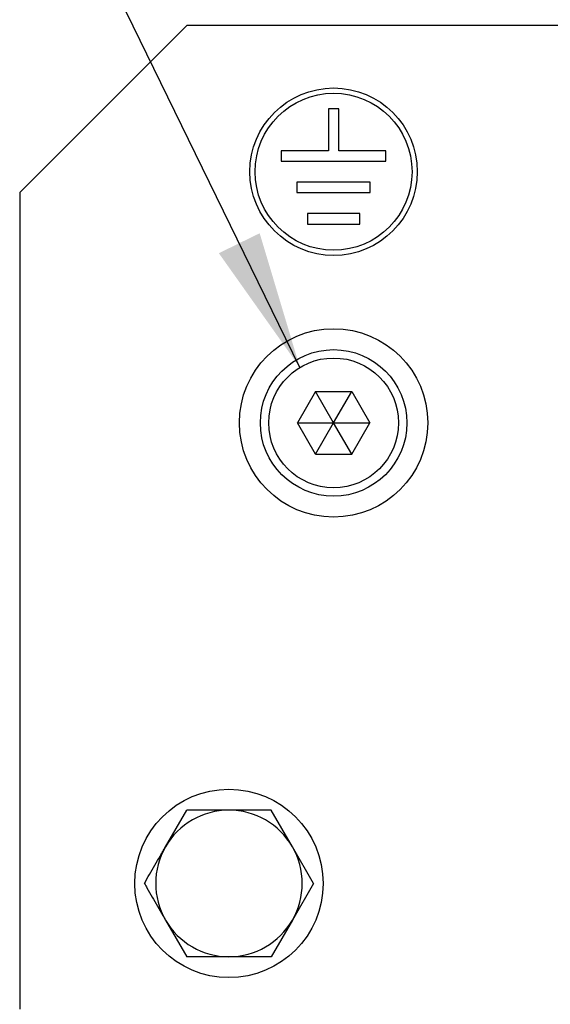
# Model space of a CAD drawing. Header units: millimetres. Extents: x 5 to 418, y 2 to 292.
# Tile 11 of 43: x 81 to 94, y 226 to 249. Entities that reach past the tile are written whole.
import ezdxf

# ---------------------------------------------------------------- set-up
doc = ezdxf.new("R2010")
doc.units = ezdxf.units.MM
doc.layers.add('SLD-0', color=7, linetype='Continuous')
doc.dimstyles.new('SLDDIMSTYLE1', dxfattribs={"dimtxt": 0.18, "dimasz": 3.302, "dimexe": 0, "dimexo": 0.0625, "dimgap": 0, "dimtad": 0, "dimtih": 1, "dimtoh": 1, "dimdec": 0, "dimrnd": 1e-09, "dimzin": 0, "dimdsep": 46, "dimtxsty": 'Standard', "dimsah": 1, "dimcen": 0.09, "dimadec": 0, "dimazin": 0, "dimtfac": 3.302, "dimtdec": 0, "dimtofl": 0, "dimtmove": 0, "dimatfit": 3, "dimfxl": 1, "dimfrac": 2, "dimtolj": 1, "dimtzin": 0, "dimarcsym": 0})

msp = doc.modelspace()

# ---------------------------------------------------------------- linework, layer by layer
at = {"color": 7, "linetype": 'Continuous', "lineweight": 25}
for p, q in [((85.1224, 249.2697), (81.1224, 245.2697)), ((85.1224, 249.2697), (94.1224, 249.2697)), ((88.7474, 247.2697), (88.4974, 247.2697)), ((88.4974, 247.2697), (88.4974, 246.2697)), ((88.7474, 246.2697), (88.7474, 247.2697)), ((88.4974, 246.2697), (87.3724, 246.2697)), ((87.3724, 246.2697), (87.3724, 246.0197)), ((89.8724, 246.2697), (88.7474, 246.2697)), ((89.8724, 246.0197), (89.8724, 246.2697)), ((87.3724, 246.0197), (89.8724, 246.0197)), ((89.4974, 245.5197), (87.7474, 245.5197)), ((87.7474, 245.5197), (87.7474, 245.2697)), ((89.4974, 245.2697), (89.4974, 245.5197)), ((81.1224, 245.2697), (81.1224, 225.7697)), ((87.7474, 245.2697), (89.4974, 245.2697)), ((89.2474, 244.7697), (87.9974, 244.7697)), ((87.9974, 244.7697), (87.9974, 244.5197)), ((89.2474, 244.5197), (89.2474, 244.7697)), ((87.9974, 244.5197), (89.2474, 244.5197)), ((88.1893, 240.5197), (87.7563, 239.7697)), ((88.1893, 240.5197), (89.0554, 240.5197)), ((88.6224, 239.7697), (88.1893, 240.5197)), ((88.6224, 239.7697), (89.0554, 240.5197)), ((89.0554, 240.5197), (89.4884, 239.7697)), ((88.1893, 239.0197), (87.7563, 239.7697)), ((87.7563, 239.7697), (88.6224, 239.7697)), ((88.1893, 239.0197), (88.6224, 239.7697)), ((88.6224, 239.7697), (89.4884, 239.7697)), ((89.0554, 239.0197), (88.6224, 239.7697)), ((89.0554, 239.0197), (89.4884, 239.7697)), ((88.1893, 239.0197), (89.0554, 239.0197)), ((84.6068, 229.6447), (85.112, 230.5197)), ((87.6379, 229.6447), (87.1327, 230.5197)), ((88.1431, 228.7697), (87.6379, 229.6447)), ((88.1431, 228.7697), (87.6379, 227.8947)), ((84.6068, 227.8947), (85.112, 227.0197)), ((87.6379, 227.8947), (87.1327, 227.0197))]:
    msp.add_line(p, q, dxfattribs=at)
for centre, radius in [((88.6224, 245.7697), 2), ((88.6224, 245.7697), 1.875), ((88.6224, 239.7697), 2.25), ((88.6224, 239.7697), 1.75), ((88.6224, 239.7697), 1.55), ((86.1224, 228.7697), 2.25)]:
    msp.add_circle(centre, radius, dxfattribs=at)
for start, end in [(90, 150), (30, 90), (150, 210), (330, 30), (210, 270), (270, 330)]:
    msp.add_arc((86.1224, 228.7697), 1.75, start, end, dxfattribs=at)
for points, knots in [([(86.1224, 230.5197), (85.8668, 230.5197), (85.5278, 230.5197), (85.1941, 230.5197), (85.112, 230.5197)], [0, 0, 0, 0, 0.754038, 1, 1, 1, 1]), ([(87.1327, 230.5197), (87.1224, 230.5197), (87.0718, 230.5197), (86.9808, 230.5197), (86.8596, 230.5197), (86.7379, 230.5197), (86.6157, 230.5197), (86.4929, 230.5197), (86.3697, 230.5197), (86.2461, 230.5197), (86.1636, 230.5197), (86.1224, 230.5197)], [0, 0, 0, 0, 0.0310786, 0.1516415, 0.2722413, 0.3929699, 0.5137502, 0.6351333, 0.7565841, 0.8782528, 1, 1, 1, 1]), ([(84.1016, 228.7697), (84.1432, 228.8417), (84.2265, 228.986), (84.3525, 229.2042), (84.4581, 229.3871), (84.543, 229.5341), (84.5855, 229.6078), (84.6068, 229.6447)], [0, 0, 0, 0, 0.2491647, 0.4987808, 0.7489967, 0.8743105, 1, 1, 1, 1]), ([(84.1016, 228.7697), (84.1224, 228.7337), (84.1847, 228.6257), (84.2893, 228.4446), (84.4157, 228.2256), (84.5217, 228.042), (84.5855, 227.9315), (84.6068, 227.8947)], [0, 0, 0, 0, 0.1244352, 0.373609, 0.6235455, 0.8743097, 1, 1, 1, 1]), ([(86.1224, 227.0197), (86.0905, 227.0197), (86.0269, 227.0197), (85.9314, 227.0197), (85.8359, 227.0197), (85.7403, 227.0197), (85.6448, 227.0197), (85.5173, 227.0197), (85.3807, 227.0197), (85.235, 227.0197), (85.153, 227.0197), (85.112, 227.0197)], [0, 0, 0, 0, 0.0939264, 0.1878896, 0.2819603, 0.3760652, 0.4705282, 0.5650213, 0.754191, 0.8770756, 1, 1, 1, 1]), ([(87.1327, 227.0197), (87.1224, 227.0197), (86.7893, 227.0197), (86.4506, 227.0197), (86.1224, 227.0197)], [0, 0, 0, 0, 0.0311177, 1, 1, 1, 1])]:
    msp.add_open_spline(points, degree=3, knots=knots, dxfattribs=at)

# ---------------------------------------------------------------- leaders
at = {"layer": 'SLD-0'}
msp.add_leader([(87.8167, 241.0938), (81.5995, 253.8361)], dimstyle='SLDDIMSTYLE1', dxfattribs=at)

doc.saveas('drawing.dxf')
